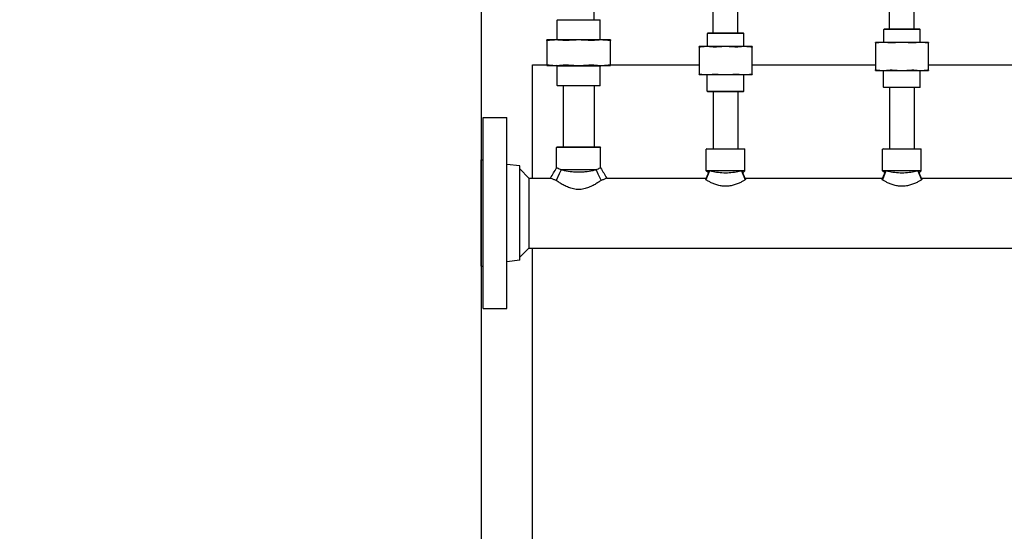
# Model space of a CAD drawing. Header units: inches. Extents: x 18 to 846, y -67 to 561.
# Tile 4 of 256: x 51 to 85, y 124 to 142. Entities that reach past the tile are written whole.
import ezdxf

# ---------------------------------------------------------------- set-up
doc = ezdxf.new("R2010")
doc.units = ezdxf.units.IN
doc.header["$LTSCALE"] = 24
doc.header["$MEASUREMENT"] = 0
doc.layers.add('Dimension (ANSI)', color=7, linetype='Continuous', lineweight=25)
doc.layers.add('Visible (ANSI)', color=7, linetype='Continuous', lineweight=30)
doc.styles.add('Note Text (ANSI)', font='tahoma.ttf')
doc.dimstyles.new('SB Fraction-16 (ANSI)', dxfattribs={"dimscale": 24, "dimtxt": 0.125, "dimasz": 0.098425, "dimexe": 0.125, "dimexo": 0.0625, "dimgap": 0.031496, "dimtad": 0, "dimtih": 1, "dimtoh": 1, "dimdec": 4, "dimrnd": 1e-08, "dimzin": 0, "dimdsep": 46, "dimlunit": 5, "dimtxsty": 'Note Text (ANSI)', "dimcen": 0.09, "dimdle": 0.393701, "dimclrd": 256, "dimclre": 256, "dimclrt": 256, "dimadec": 0, "dimazin": 3, "dimtfac": 0.96, "dimtofl": 0, "dimtmove": 0, "dimatfit": 3, "dimfxl": 1, "dimfrac": 2, "dimtolj": 1, "dimtzin": 12, "dimlwd": -1, "dimlwe": -1, "dimarcsym": 0})

# ---------------------------------------------------------------- blocks, each defined once
blk = doc.blocks.new('*D15')
at = {"layer": 'Defpoints', "color": 0, "transparency": 16777216}
for p in [(115.819, 378.668), (40.586, 88.956), (79.694, 88.956)]:
    blk.add_point(p, dxfattribs=at)
at = {"layer": 'Dimension (ANSI)', "transparency": 16777216}
for p, q in [((114.319, 378.668), (37.586, 378.668)), ((40.586, 376.306), (40.586, 240.462)), ((40.586, 91.318), (40.586, 235.162)), ((78.194, 88.956), (37.586, 88.956))]:
    blk.add_line(p, q, dxfattribs=at)
for points in [[(40.193, 376.306), (40.98, 376.306), (40.586, 378.668)], [(40.193, 91.318), (40.98, 91.318), (40.586, 88.956)]]:
    blk.add_solid(points, dxfattribs=at)
at = {"layer": 'Dimension (ANSI)', "transparency": 16777216, "insert": (31.446, 239.706), "char_height": 3, "attachment_point": 1, "style": 'Note Text (ANSI)'}
blk.add_mtext('\\A1;289 11/16', dxfattribs=at)

msp = doc.modelspace()

# ---------------------------------------------------------------- linework, layer by layer
at = {"layer": 'Visible (ANSI)'}
for p, q in [((67.19412, 162.3984), (67.19412, 103.05236)), ((71.03986, 141.51227), (71.03986, 143.58727)), ((81.93486, 141.2029), (81.93486, 143.4344)), ((75.93486, 141.06227), (75.93486, 143.29377)), ((81.09486, 141.2029), (81.09486, 143.07102)), ((75.09486, 141.06227), (75.09486, 142.9304)), ((69.79924, 141.51227), (69.78361, 141.49665)), ((71.24611, 141.49665), (69.78361, 141.49665)), ((69.78361, 140.82327), (69.78361, 141.49665)), ((69.79924, 141.51227), (71.23049, 141.51227)), ((71.23049, 141.51227), (71.24611, 141.49665)), ((71.24611, 140.82327), (71.24611, 141.49665)), ((74.91694, 141.06227), (74.89611, 141.04144)), ((76.13361, 141.04144), (74.89611, 141.04144)), ((74.89611, 140.59827), (74.89611, 141.04144)), ((74.91694, 141.06227), (76.11278, 141.06227)), ((76.11278, 141.06227), (76.13361, 141.04144)), ((76.13361, 140.59827), (76.13361, 141.04144)), ((80.91694, 141.2029), (80.89611, 141.18206)), ((82.13361, 141.18206), (80.89611, 141.18206)), ((80.89611, 140.7389), (80.89611, 141.18206)), ((80.91694, 141.2029), (82.11278, 141.2029)), ((82.11278, 141.2029), (82.13361, 141.18206)), ((82.13361, 140.7389), (82.13361, 141.18206)), ((69.75119, 140.82327), (69.43486, 140.82327)), ((69.43486, 140.80447), (69.43486, 139.97607)), ((70.51486, 140.82327), (69.75119, 140.82327)), ((71.27854, 140.82327), (70.51486, 140.82327)), ((71.59486, 140.82327), (71.27854, 140.82327)), ((71.59486, 139.97607), (71.59486, 140.80447)), ((80.87847, 140.7389), (80.61486, 140.7389)), ((80.61486, 140.72402), (80.61486, 139.80128)), ((81.51486, 140.7389), (80.87847, 140.7389)), ((82.15126, 140.7389), (81.51486, 140.7389)), ((82.41486, 140.7389), (82.15126, 140.7389)), ((82.41486, 139.80128), (82.41486, 140.72402)), ((74.87847, 140.59827), (74.61486, 140.59827)), ((74.61486, 140.58339), (74.61486, 139.66065)), ((75.51486, 140.59827), (74.87847, 140.59827)), ((76.15126, 140.59827), (75.51486, 140.59827)), ((76.41486, 140.59827), (76.15126, 140.59827)), ((76.41486, 139.66065), (76.41486, 140.58339)), ((68.94412, 139.98036), (69.43486, 139.98036)), ((68.94412, 136.12477), (68.94412, 139.98036)), ((69.43486, 139.95727), (69.75119, 139.95727)), ((69.75119, 139.95727), (70.51486, 139.95727)), ((69.78236, 139.92727), (69.75236, 139.95727)), ((71.24736, 139.92727), (69.78236, 139.92727)), ((69.78236, 139.2779), (69.78236, 139.92727)), ((70.51486, 139.95727), (71.27854, 139.95727)), ((71.24736, 139.92727), (71.27736, 139.95727)), ((71.24736, 139.2779), (71.24736, 139.92727)), ((71.27854, 139.95727), (71.59486, 139.95727)), ((71.59486, 139.98036), (74.61486, 139.98036)), ((76.41486, 139.98036), (80.61486, 139.98036)), ((80.61486, 139.7864), (80.87847, 139.7864)), ((80.87847, 139.7864), (81.51486, 139.7864)), ((80.88986, 139.22373), (80.88986, 139.7864)), ((81.51486, 139.7864), (82.15126, 139.7864)), ((82.13986, 139.22373), (82.13986, 139.7864)), ((82.15126, 139.7864), (82.41486, 139.7864)), ((82.41486, 139.98036), (85.61486, 139.98036)), ((74.61486, 139.64577), (74.87847, 139.64577)), ((74.87847, 139.64577), (75.51486, 139.64577)), ((74.88986, 139.0831), (74.88986, 139.64577)), ((75.51486, 139.64577), (76.15126, 139.64577)), ((76.13986, 139.0831), (76.13986, 139.64577)), ((76.15126, 139.64577), (76.41486, 139.64577)), ((69.78236, 139.2779), (71.24736, 139.2779)), ((69.79799, 139.26227), (69.78236, 139.2779)), ((71.23174, 139.26227), (69.79799, 139.26227)), ((69.98986, 139.26227), (69.98986, 137.18727)), ((71.03986, 139.26227), (71.03986, 137.18727)), ((71.23174, 139.26227), (71.24736, 139.2779)), ((74.88986, 139.0831), (76.13986, 139.0831)), ((74.91069, 139.06227), (74.88986, 139.0831)), ((76.11903, 139.06227), (74.91069, 139.06227)), ((75.09486, 139.06227), (75.09486, 137.12477)), ((75.93486, 139.06227), (75.93486, 137.12477)), ((76.11903, 139.06227), (76.13986, 139.0831)), ((80.88986, 139.22373), (82.13986, 139.22373)), ((80.91069, 139.2029), (80.88986, 139.22373)), ((82.11903, 139.2029), (80.91069, 139.2029)), ((81.09486, 139.2029), (81.09486, 137.12477)), ((81.93486, 139.2029), (81.93486, 137.12477)), ((82.11903, 139.2029), (82.13986, 139.22373)), ((67.26236, 131.68727), (67.26236, 138.18727)), ((67.26236, 138.18727), (68.07236, 138.18727)), ((68.07236, 131.68727), (68.07236, 138.18727)), ((69.78049, 137.18727), (69.76486, 137.17165)), ((71.26486, 137.17165), (69.76486, 137.17165)), ((69.76486, 136.47607), (69.76486, 137.17165)), ((69.78049, 137.18727), (71.24924, 137.18727)), ((71.24924, 137.18727), (71.26486, 137.17165)), ((71.26486, 136.47607), (71.26486, 137.17165)), ((74.87424, 137.12477), (74.85861, 137.10915)), ((76.17111, 137.10915), (74.85861, 137.10915)), ((74.85861, 136.37477), (74.85861, 137.10915)), ((74.87424, 137.12477), (76.15549, 137.12477)), ((76.15549, 137.12477), (76.17111, 137.10915)), ((76.17111, 136.37477), (76.17111, 137.10915)), ((80.87424, 137.12477), (80.85861, 137.10915)), ((82.17111, 137.10915), (80.85861, 137.10915)), ((80.85861, 136.37477), (80.85861, 137.10915)), ((80.87424, 137.12477), (82.15549, 137.12477)), ((82.15549, 137.12477), (82.17111, 137.10915)), ((82.17111, 136.37477), (82.17111, 137.10915)), ((67.20236, 133.12727), (67.20236, 136.74727)), ((67.20236, 136.74727), (67.26236, 136.74727)), ((68.51236, 136.53825), (68.07236, 136.59227)), ((68.51236, 133.3363), (68.51236, 136.53825)), ((68.82486, 136.12477), (68.51236, 136.43727)), ((69.92172, 136.40602), (69.85689, 136.26868)), ((71.108, 136.40602), (69.92172, 136.40602)), ((71.108, 136.40602), (71.17283, 136.26868)), ((74.95955, 136.37477), (74.83681, 136.06965)), ((74.97083, 136.37181), (74.84824, 136.06559)), ((76.17111, 136.37477), (74.85861, 136.37477)), ((74.93059, 136.30279), (74.85861, 136.37477)), ((76.05889, 136.37181), (76.18148, 136.06559)), ((76.07017, 136.37477), (76.19291, 136.06965)), ((76.09913, 136.30279), (76.17111, 136.37477)), ((80.95955, 136.37477), (80.83681, 136.06965)), ((80.97083, 136.37181), (80.84824, 136.06559)), ((82.17111, 136.37477), (80.85861, 136.37477)), ((80.93059, 136.30279), (80.85861, 136.37477)), ((82.05889, 136.37181), (82.18148, 136.06559)), ((82.07017, 136.37477), (82.19291, 136.06965)), ((82.09913, 136.30279), (82.17111, 136.37477)), ((68.82486, 136.12477), (69.5578, 136.12477)), ((68.82486, 136.12477), (68.82486, 133.74977)), ((69.85689, 136.26868), (69.75095, 136.04425)), ((71.17283, 136.26868), (71.27877, 136.04425)), ((71.47193, 136.12477), (74.85898, 136.12477)), ((76.17074, 136.12477), (80.85898, 136.12477)), ((82.17074, 136.12477), (85.85898, 136.12477)), ((68.82486, 133.74977), (68.51236, 133.43727)), ((68.82486, 133.74977), (99.41204, 133.74977)), ((68.94412, 103.05236), (68.94412, 133.74977)), ((68.51236, 133.3363), (68.07236, 133.28227)), ((67.20236, 133.12727), (67.26236, 133.12727)), ((67.26236, 131.68727), (68.07236, 131.68727))]:
    msp.add_line(p, q, dxfattribs=at)
for points, weights in [([(69.43486, 140.80447), (69.43486, 140.82327), (69.43486, 140.82327)], [1.06125151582, 1.04676875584, 1]), ([(69.75119, 140.82327), (69.61573, 140.82327), (69.47147, 140.80447)], [1, 1.04676875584, 1.06125151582]), ([(70.0309, 140.80447), (69.88664, 140.82327), (69.75119, 140.82327)], [1.06125151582, 1.04676875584, 1]), ([(70.51486, 140.82327), (70.3233, 140.82327), (70.11929, 140.80447)], [1, 1.04676875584, 1.06125151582]), ([(70.91044, 140.80447), (70.70643, 140.82327), (70.51486, 140.82327)], [1.06125151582, 1.04676875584, 1]), ([(71.27854, 140.82327), (71.14308, 140.82327), (70.99882, 140.80447)], [1, 1.04676875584, 1.06125151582]), ([(71.55825, 140.80447), (71.41399, 140.82327), (71.27854, 140.82327)], [1.06125151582, 1.04676875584, 1]), ([(71.59486, 140.82327), (71.59486, 140.82327), (71.59486, 140.80447)], [1, 1.04676875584, 1.06125151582]), ([(80.61486, 140.72402), (80.61486, 140.7389), (80.61486, 140.7389)], [1.06851824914, 1.04951712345, 1]), ([(80.87847, 140.7389), (80.76837, 140.7389), (80.65147, 140.72402)], [1, 1.04951712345, 1.06851824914]), ([(81.10546, 140.72402), (80.98856, 140.7389), (80.87847, 140.7389)], [1.06851824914, 1.04951712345, 1]), ([(81.51486, 140.7389), (81.35916, 140.7389), (81.19385, 140.72402)], [1, 1.04951712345, 1.06851824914]), ([(81.83588, 140.72402), (81.67057, 140.7389), (81.51486, 140.7389)], [1.06851824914, 1.04951712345, 1]), ([(82.15126, 140.7389), (82.04116, 140.7389), (81.92427, 140.72402)], [1, 1.04951712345, 1.06851824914]), ([(82.37825, 140.72402), (82.26136, 140.7389), (82.15126, 140.7389)], [1.06851824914, 1.04951712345, 1]), ([(82.41486, 140.7389), (82.41486, 140.7389), (82.41486, 140.72402)], [1, 1.04951712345, 1.06851824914]), ([(74.61486, 140.58339), (74.61486, 140.59827), (74.61486, 140.59827)], [1.06851824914, 1.04951712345, 1]), ([(74.87847, 140.59827), (74.76837, 140.59827), (74.65147, 140.58339)], [1, 1.04951712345, 1.06851824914]), ([(75.10546, 140.58339), (74.98856, 140.59827), (74.87847, 140.59827)], [1.06851824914, 1.04951712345, 1]), ([(75.51486, 140.59827), (75.35916, 140.59827), (75.19385, 140.58339)], [1, 1.04951712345, 1.06851824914]), ([(75.83588, 140.58339), (75.67057, 140.59827), (75.51486, 140.59827)], [1.06851824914, 1.04951712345, 1]), ([(76.15126, 140.59827), (76.04116, 140.59827), (75.92427, 140.58339)], [1, 1.04951712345, 1.06851824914]), ([(76.37825, 140.58339), (76.26136, 140.59827), (76.15126, 140.59827)], [1.06851824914, 1.04951712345, 1]), ([(76.41486, 140.59827), (76.41486, 140.59827), (76.41486, 140.58339)], [1, 1.04951712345, 1.06851824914]), ([(69.43486, 139.95727), (69.43486, 139.95727), (69.43486, 139.97607)], [1, 1.04676875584, 1.06125151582]), ([(69.47147, 139.97607), (69.61573, 139.95727), (69.75119, 139.95727)], [1.06125151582, 1.04676875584, 1]), ([(69.75119, 139.95727), (69.88664, 139.95727), (70.0309, 139.97607)], [1, 1.04676875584, 1.06125151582]), ([(70.11929, 139.97607), (70.3233, 139.95727), (70.51486, 139.95727)], [1.06125151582, 1.04676875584, 1]), ([(70.51486, 139.95727), (70.70643, 139.95727), (70.91044, 139.97607)], [1, 1.04676875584, 1.06125151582]), ([(70.99882, 139.97607), (71.14308, 139.95727), (71.27854, 139.95727)], [1.06125151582, 1.04676875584, 1]), ([(71.27854, 139.95727), (71.41399, 139.95727), (71.55825, 139.97607)], [1, 1.04676875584, 1.06125151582]), ([(71.59486, 139.97607), (71.59486, 139.95727), (71.59486, 139.95727)], [1.06125151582, 1.04676875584, 1]), ([(80.61486, 139.7864), (80.61486, 139.7864), (80.61486, 139.80128)], [1, 1.04951712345, 1.06851824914]), ([(80.65147, 139.80128), (80.76837, 139.7864), (80.87847, 139.7864)], [1.06851824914, 1.04951712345, 1]), ([(80.87847, 139.7864), (80.98856, 139.7864), (81.10546, 139.80128)], [1, 1.04951712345, 1.06851824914]), ([(81.19385, 139.80128), (81.35916, 139.7864), (81.51486, 139.7864)], [1.06851824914, 1.04951712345, 1]), ([(81.51486, 139.7864), (81.67057, 139.7864), (81.83588, 139.80128)], [1, 1.04951712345, 1.06851824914]), ([(81.92427, 139.80128), (82.04116, 139.7864), (82.15126, 139.7864)], [1.06851824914, 1.04951712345, 1]), ([(82.15126, 139.7864), (82.26136, 139.7864), (82.37825, 139.80128)], [1, 1.04951712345, 1.06851824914]), ([(82.41486, 139.80128), (82.41486, 139.7864), (82.41486, 139.7864)], [1.06851824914, 1.04951712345, 1]), ([(74.61486, 139.64577), (74.61486, 139.64577), (74.61486, 139.66065)], [1, 1.04951712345, 1.06851824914]), ([(74.65147, 139.66065), (74.76837, 139.64577), (74.87847, 139.64577)], [1.06851824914, 1.04951712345, 1]), ([(74.87847, 139.64577), (74.98856, 139.64577), (75.10546, 139.66065)], [1, 1.04951712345, 1.06851824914]), ([(75.19385, 139.66065), (75.35916, 139.64577), (75.51486, 139.64577)], [1.06851824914, 1.04951712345, 1]), ([(75.51486, 139.64577), (75.67057, 139.64577), (75.83588, 139.66065)], [1, 1.04951712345, 1.06851824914]), ([(75.92427, 139.66065), (76.04116, 139.64577), (76.15126, 139.64577)], [1.06851824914, 1.04951712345, 1]), ([(76.15126, 139.64577), (76.26136, 139.64577), (76.37825, 139.66065)], [1, 1.04951712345, 1.06851824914]), ([(76.41486, 139.66065), (76.41486, 139.64577), (76.41486, 139.64577)], [1.06851824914, 1.04951712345, 1])]:
    msp.add_rational_spline(points, weights, degree=2, dxfattribs=at)
for points, knots in [([(69.47147, 140.80447), (69.45973, 140.80294), (69.45043, 140.80219), (69.43832, 140.80219), (69.43486, 140.80294), (69.43486, 140.80447)], [0.405588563, 0.405588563, 0.405588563, 0.405588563, 0.526133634, 0.526133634, 0.646678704, 0.646678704, 0.646678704, 0.646678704]), ([(70.11929, 140.80447), (70.10268, 140.80294), (70.08607, 140.80219), (70.05684, 140.80219), (70.04264, 140.80294), (70.0309, 140.80447)], [0.405588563, 0.405588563, 0.405588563, 0.405588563, 0.526133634, 0.526133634, 0.646678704, 0.646678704, 0.646678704, 0.646678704]), ([(70.99882, 140.80447), (70.98708, 140.80294), (70.97289, 140.80219), (70.94366, 140.80219), (70.92704, 140.80294), (70.91044, 140.80447)], [0.405588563, 0.405588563, 0.405588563, 0.405588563, 0.526133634, 0.526133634, 0.646678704, 0.646678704, 0.646678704, 0.646678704]), ([(71.59486, 140.80447), (71.59486, 140.80294), (71.5914, 140.80219), (71.57929, 140.80219), (71.56999, 140.80294), (71.55825, 140.80447)], [1.30162193, 1.30162193, 1.30162193, 1.30162193, 1.422167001, 1.422167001, 1.542712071, 1.542712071, 1.542712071, 1.542712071]), ([(80.65147, 140.72402), (80.63973, 140.72252), (80.63044, 140.72179), (80.61832, 140.72179), (80.61486, 140.72252), (80.61486, 140.72402)], [0.414702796, 0.414702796, 0.414702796, 0.414702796, 0.535378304, 0.535378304, 0.656053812, 0.656053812, 0.656053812, 0.656053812]), ([(81.19385, 140.72402), (81.17724, 140.72252), (81.16064, 140.72179), (81.13138, 140.72179), (81.1172, 140.72252), (81.10546, 140.72402)], [0.414702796, 0.414702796, 0.414702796, 0.414702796, 0.535378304, 0.535378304, 0.656053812, 0.656053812, 0.656053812, 0.656053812]), ([(81.92427, 140.72402), (81.91253, 140.72252), (81.89834, 140.72179), (81.86908, 140.72179), (81.85248, 140.72252), (81.83588, 140.72402)], [1.292675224, 1.292675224, 1.292675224, 1.292675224, 1.413350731, 1.413350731, 1.534026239, 1.534026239, 1.534026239, 1.534026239]), ([(82.41486, 140.72402), (82.41486, 140.72252), (82.41141, 140.72179), (82.39929, 140.72179), (82.38999, 140.72252), (82.37825, 140.72402)], [0.414702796, 0.414702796, 0.414702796, 0.414702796, 0.535378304, 0.535378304, 0.656053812, 0.656053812, 0.656053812, 0.656053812]), ([(74.65147, 140.58339), (74.63973, 140.5819), (74.63044, 140.58116), (74.61832, 140.58116), (74.61486, 140.5819), (74.61486, 140.58339)], [0.414702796, 0.414702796, 0.414702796, 0.414702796, 0.535378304, 0.535378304, 0.656053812, 0.656053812, 0.656053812, 0.656053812]), ([(75.19385, 140.58339), (75.17724, 140.5819), (75.16064, 140.58116), (75.13138, 140.58116), (75.1172, 140.5819), (75.10546, 140.58339)], [0.414702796, 0.414702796, 0.414702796, 0.414702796, 0.535378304, 0.535378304, 0.656053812, 0.656053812, 0.656053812, 0.656053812]), ([(75.92427, 140.58339), (75.91253, 140.5819), (75.89834, 140.58116), (75.86908, 140.58116), (75.85248, 140.5819), (75.83588, 140.58339)], [1.292675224, 1.292675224, 1.292675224, 1.292675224, 1.413350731, 1.413350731, 1.534026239, 1.534026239, 1.534026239, 1.534026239]), ([(76.41486, 140.58339), (76.41486, 140.5819), (76.41141, 140.58116), (76.39929, 140.58116), (76.38999, 140.5819), (76.37825, 140.58339)], [0.414702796, 0.414702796, 0.414702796, 0.414702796, 0.535378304, 0.535378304, 0.656053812, 0.656053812, 0.656053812, 0.656053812]), ([(69.43486, 139.97607), (69.43486, 139.9776), (69.43832, 139.97835), (69.45043, 139.97835), (69.45973, 139.9776), (69.47147, 139.97607)], [1.30162193, 1.30162193, 1.30162193, 1.30162193, 1.422167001, 1.422167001, 1.542712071, 1.542712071, 1.542712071, 1.542712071]), ([(70.0309, 139.97607), (70.04264, 139.9776), (70.05684, 139.97835), (70.08607, 139.97835), (70.10268, 139.9776), (70.11929, 139.97607)], [1.30162193, 1.30162193, 1.30162193, 1.30162193, 1.422167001, 1.422167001, 1.542712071, 1.542712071, 1.542712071, 1.542712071]), ([(70.91044, 139.97607), (70.92704, 139.9776), (70.94366, 139.97835), (70.97289, 139.97835), (70.98708, 139.9776), (70.99882, 139.97607)], [1.30162193, 1.30162193, 1.30162193, 1.30162193, 1.422167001, 1.422167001, 1.542712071, 1.542712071, 1.542712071, 1.542712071]), ([(71.55825, 139.97607), (71.56999, 139.9776), (71.57929, 139.97835), (71.5914, 139.97835), (71.59486, 139.9776), (71.59486, 139.97607)], [0.405588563, 0.405588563, 0.405588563, 0.405588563, 0.526133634, 0.526133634, 0.646678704, 0.646678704, 0.646678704, 0.646678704]), ([(80.61486, 139.80128), (80.61486, 139.80277), (80.61832, 139.80351), (80.63044, 139.80351), (80.63973, 139.80277), (80.65147, 139.80128)], [1.292675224, 1.292675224, 1.292675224, 1.292675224, 1.413350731, 1.413350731, 1.534026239, 1.534026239, 1.534026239, 1.534026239]), ([(81.10546, 139.80128), (81.1172, 139.80277), (81.13138, 139.80351), (81.16064, 139.80351), (81.17724, 139.80277), (81.19385, 139.80128)], [1.292675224, 1.292675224, 1.292675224, 1.292675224, 1.413350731, 1.413350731, 1.534026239, 1.534026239, 1.534026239, 1.534026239]), ([(81.83588, 139.80128), (81.85248, 139.80277), (81.86908, 139.80351), (81.89834, 139.80351), (81.91253, 139.80277), (81.92427, 139.80128)], [0.414702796, 0.414702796, 0.414702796, 0.414702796, 0.535378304, 0.535378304, 0.656053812, 0.656053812, 0.656053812, 0.656053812]), ([(82.37825, 139.80128), (82.38999, 139.80277), (82.39929, 139.80351), (82.41141, 139.80351), (82.41486, 139.80277), (82.41486, 139.80128)], [1.292675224, 1.292675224, 1.292675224, 1.292675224, 1.413350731, 1.413350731, 1.534026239, 1.534026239, 1.534026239, 1.534026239]), ([(74.61486, 139.66065), (74.61486, 139.66215), (74.61832, 139.66288), (74.63044, 139.66288), (74.63973, 139.66215), (74.65147, 139.66065)], [1.292675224, 1.292675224, 1.292675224, 1.292675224, 1.413350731, 1.413350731, 1.534026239, 1.534026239, 1.534026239, 1.534026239]), ([(75.10546, 139.66065), (75.1172, 139.66215), (75.13138, 139.66288), (75.16064, 139.66288), (75.17724, 139.66215), (75.19385, 139.66065)], [1.292675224, 1.292675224, 1.292675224, 1.292675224, 1.413350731, 1.413350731, 1.534026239, 1.534026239, 1.534026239, 1.534026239]), ([(75.83588, 139.66065), (75.85248, 139.66215), (75.86908, 139.66288), (75.89834, 139.66288), (75.91253, 139.66215), (75.92427, 139.66065)], [0.414702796, 0.414702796, 0.414702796, 0.414702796, 0.535378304, 0.535378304, 0.656053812, 0.656053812, 0.656053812, 0.656053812]), ([(76.37825, 139.66065), (76.38999, 139.66215), (76.39929, 139.66288), (76.41141, 139.66288), (76.41486, 139.66215), (76.41486, 139.66065)], [1.292675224, 1.292675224, 1.292675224, 1.292675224, 1.413350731, 1.413350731, 1.534026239, 1.534026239, 1.534026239, 1.534026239]), ([(69.92172, 136.40602), (69.91193, 136.40997), (69.90248, 136.41387), (69.86601, 136.42918), (69.84215, 136.43982), (69.80362, 136.45746), (69.78891, 136.46447), (69.76953, 136.47378), (69.76486, 136.47607), (69.76486, 136.47607)], [1.7089106, 1.7089106, 1.7089106, 1.7089106, 1.82990272, 1.82990272, 2.19517239, 2.19517239, 2.56044206, 2.56044206, 2.92571172, 2.92571172, 2.92571172, 2.92571172]), ([(71.108, 136.40602), (71.09107, 136.4015), (71.07368, 136.39701), (70.98263, 136.37453), (70.8942, 136.35613), (70.75339, 136.33693), (70.70511, 136.3319), (70.60891, 136.32528), (70.56098, 136.32368), (70.46874, 136.32368), (70.42082, 136.32528), (70.32461, 136.3319), (70.27633, 136.33693), (70.13552, 136.35613), (70.04709, 136.37453), (69.95604, 136.39701), (69.93865, 136.4015), (69.92172, 136.40602)], [4.2072462, 4.2072462, 4.2072462, 4.2072462, 4.37588663, 4.37588663, 5.07872267, 5.07872267, 5.43014068, 5.43014068, 5.7815587, 5.7815587, 6.13297672, 6.13297672, 6.48439473, 6.48439473, 7.18723077, 7.18723077, 7.3558712, 7.3558712, 7.3558712, 7.3558712]), ([(71.26486, 136.47607), (71.26486, 136.47607), (71.26019, 136.47378), (71.24081, 136.46447), (71.22611, 136.45746), (71.18757, 136.43982), (71.16371, 136.42918), (71.12725, 136.41387), (71.11779, 136.40997), (71.108, 136.40602)], [8.77713517, 8.77713517, 8.77713517, 8.77713517, 9.14240484, 9.14240484, 9.50767451, 9.50767451, 9.87294418, 9.87294418, 9.9939363, 9.9939363, 9.9939363, 9.9939363]), ([(76.05889, 136.37181), (76.0338, 136.36527), (76.00671, 136.35861), (75.91626, 136.33813), (75.84055, 136.32371), (75.6795, 136.30369), (75.59413, 136.29834), (75.4356, 136.29834), (75.35023, 136.30369), (75.18918, 136.32371), (75.11346, 136.33813), (75.02301, 136.35861), (74.99593, 136.36527), (74.97083, 136.37181)], [3.47552048, 3.47552048, 3.47552048, 3.47552048, 3.74398663, 3.74398663, 4.34797725, 4.34797725, 4.95196787, 4.95196787, 5.5559585, 5.5559585, 6.15994912, 6.15994912, 6.42841527, 6.42841527, 6.42841527, 6.42841527]), ([(82.05889, 136.37181), (82.0338, 136.36527), (82.00671, 136.35861), (81.91626, 136.33813), (81.84055, 136.32371), (81.6795, 136.30369), (81.59413, 136.29834), (81.4356, 136.29834), (81.35023, 136.30369), (81.18918, 136.32371), (81.11346, 136.33813), (81.02301, 136.35861), (80.99593, 136.36527), (80.97083, 136.37181)], [3.47552048, 3.47552048, 3.47552048, 3.47552048, 3.74398663, 3.74398663, 4.34797725, 4.34797725, 4.95196787, 4.95196787, 5.5559585, 5.5559585, 6.15994912, 6.15994912, 6.42841527, 6.42841527, 6.42841527, 6.42841527]), ([(69.75095, 136.04425), (69.71645, 136.05753), (69.685, 136.07028), (69.62663, 136.09458), (69.60134, 136.10556), (69.56692, 136.12067), (69.5578, 136.12477), (69.5578, 136.12477)], [8.68500185, 8.68500185, 8.68500185, 8.68500185, 9.05308502, 9.05308502, 9.48390213, 9.48390213, 9.91471924, 9.91471924, 9.91471924, 9.91471924]), ([(71.27877, 136.04425), (71.26643, 136.03573), (71.25323, 136.02673), (71.20755, 135.99609), (71.172, 135.97303), (71.09661, 135.92689), (71.0538, 135.902), (70.96051, 135.85316), (70.91003, 135.82923), (70.8036, 135.78745), (70.74754, 135.76963), (70.63251, 135.74506), (70.57351, 135.73842), (70.51486, 135.73842), (70.45621, 135.73842), (70.39722, 135.74506), (70.28218, 135.76963), (70.22612, 135.78745), (70.11969, 135.82923), (70.06921, 135.85316), (69.97592, 135.902), (69.93312, 135.92689), (69.85772, 135.97303), (69.82217, 135.99609), (69.77649, 136.02673), (69.76329, 136.03573), (69.75095, 136.04425)], [-2.41800993, -2.41800993, -2.41800993, -2.41800993, -2.22600734, -2.22600734, -1.78766504, -1.78766504, -1.34074878, -1.34074878, -0.89383252, -0.89383252, -0.44691626, -0.44691626, 0, 0, 0, 0.44691626, 0.44691626, 0.89383252, 0.89383252, 1.34074878, 1.34074878, 1.78766504, 1.78766504, 2.22600734, 2.22600734, 2.41800992, 2.41800992, 2.41800992, 2.41800992]), ([(71.47193, 136.12477), (71.47193, 136.12477), (71.4628, 136.12067), (71.42838, 136.10556), (71.40309, 136.09458), (71.34472, 136.07028), (71.31327, 136.05753), (71.27877, 136.04425)], [3.30490641, 3.30490641, 3.30490641, 3.30490641, 3.73572353, 3.73572353, 4.16654064, 4.16654064, 4.53462381, 4.53462381, 4.53462381, 4.53462381]), ([(76.18148, 136.06559), (76.17038, 136.05903), (76.15846, 136.0521), (76.1181, 136.02911), (76.08694, 136.01207), (76.02085, 135.97839), (75.98341, 135.96045), (75.90171, 135.92571), (75.85744, 135.90893), (75.76429, 135.88013), (75.71532, 135.86812), (75.61556, 135.85184), (75.56476, 135.84761), (75.51486, 135.84761), (75.46496, 135.84761), (75.41416, 135.85184), (75.3144, 135.86812), (75.26543, 135.88013), (75.17229, 135.90893), (75.12802, 135.92571), (75.04631, 135.96045), (75.00887, 135.97839), (74.94278, 136.01207), (74.91162, 136.02911), (74.87126, 136.0521), (74.85934, 136.05903), (74.84824, 136.06559)], [-2.06931275, -2.06931275, -2.06931275, -2.06931275, -1.89775581, -1.89775581, -1.52096116, -1.52096116, -1.14072087, -1.14072087, -0.76048058, -0.76048058, -0.38024029, -0.38024029, 0, 0, 0, 0.38024029, 0.38024029, 0.76048058, 0.76048058, 1.14072087, 1.14072087, 1.52096116, 1.52096116, 1.89775581, 1.89775581, 2.06931275, 2.06931275, 2.06931275, 2.06931275]), ([(82.18148, 136.06559), (82.17038, 136.05903), (82.15846, 136.0521), (82.1181, 136.02911), (82.08694, 136.01207), (82.02085, 135.97839), (81.98341, 135.96045), (81.90171, 135.92571), (81.85744, 135.90893), (81.76429, 135.88013), (81.71532, 135.86812), (81.61556, 135.85184), (81.56476, 135.84761), (81.51486, 135.84761), (81.46496, 135.84761), (81.41416, 135.85184), (81.3144, 135.86812), (81.26543, 135.88013), (81.17229, 135.90893), (81.12802, 135.92571), (81.04631, 135.96045), (81.00887, 135.97839), (80.94278, 136.01207), (80.91162, 136.02911), (80.87126, 136.0521), (80.85934, 136.05903), (80.84824, 136.06559)], [-2.06931275, -2.06931275, -2.06931275, -2.06931275, -1.89775581, -1.89775581, -1.52096116, -1.52096116, -1.14072087, -1.14072087, -0.76048058, -0.76048058, -0.38024029, -0.38024029, 0, 0, 0, 0.38024029, 0.38024029, 0.76048058, 0.76048058, 1.14072087, 1.14072087, 1.52096116, 1.52096116, 1.89775581, 1.89775581, 2.06931275, 2.06931275, 2.06931275, 2.06931275])]:
    msp.add_open_spline(points, degree=3, knots=knots, dxfattribs=at)
for points in [[(69.5578, 136.12477), (69.62677, 136.2419), (69.69589, 136.35895), (69.76486, 136.47607)], [(71.26486, 136.47607), (71.33383, 136.35895), (71.40295, 136.2419), (71.47193, 136.12477)], [(74.97083, 136.37181), (74.96702, 136.3728), (74.96326, 136.37379), (74.95955, 136.37477)], [(76.07017, 136.37477), (76.06646, 136.37379), (76.0627, 136.3728), (76.05889, 136.37181)], [(80.97083, 136.37181), (80.96702, 136.3728), (80.96326, 136.37379), (80.95955, 136.37477)], [(82.07017, 136.37477), (82.06646, 136.37379), (82.0627, 136.3728), (82.05889, 136.37181)], [(74.84824, 136.06559), (74.84438, 136.06695), (74.84057, 136.0683), (74.83681, 136.06965)], [(76.19291, 136.06965), (76.18915, 136.0683), (76.18534, 136.06695), (76.18148, 136.06559)], [(80.84824, 136.06559), (80.84438, 136.06695), (80.84057, 136.0683), (80.83681, 136.06965)], [(82.19291, 136.06965), (82.18915, 136.0683), (82.18534, 136.06695), (82.18148, 136.06559)]]:
    msp.add_open_spline(points, degree=3, dxfattribs=at)

# ---------------------------------------------------------------- dimensions: what is measured, and where the dimension line sits
at = {"layer": 'Dimension (ANSI)'}
dim = msp.add_linear_dim(base=(40.58635, 88.95616), p1=(115.81912, 378.66786), p2=(79.69412, 88.95616), angle=270, dimstyle='SB Fraction-16 (ANSI)', override={"dimgap": 0.031496, "dimdec": 4, "dimtol": 0, "dimlim": 0, "dimtp": 0, "dimtm": 0, "dimtdec": 2, "dimatfit": 1}, dxfattribs=at)
dim.commit()
dim.dimension.update_dxf_attribs({"geometry": '*D15', "text_midpoint": (40.58635, 237.81201), "dimtype": 160})

doc.saveas('drawing.dxf')
